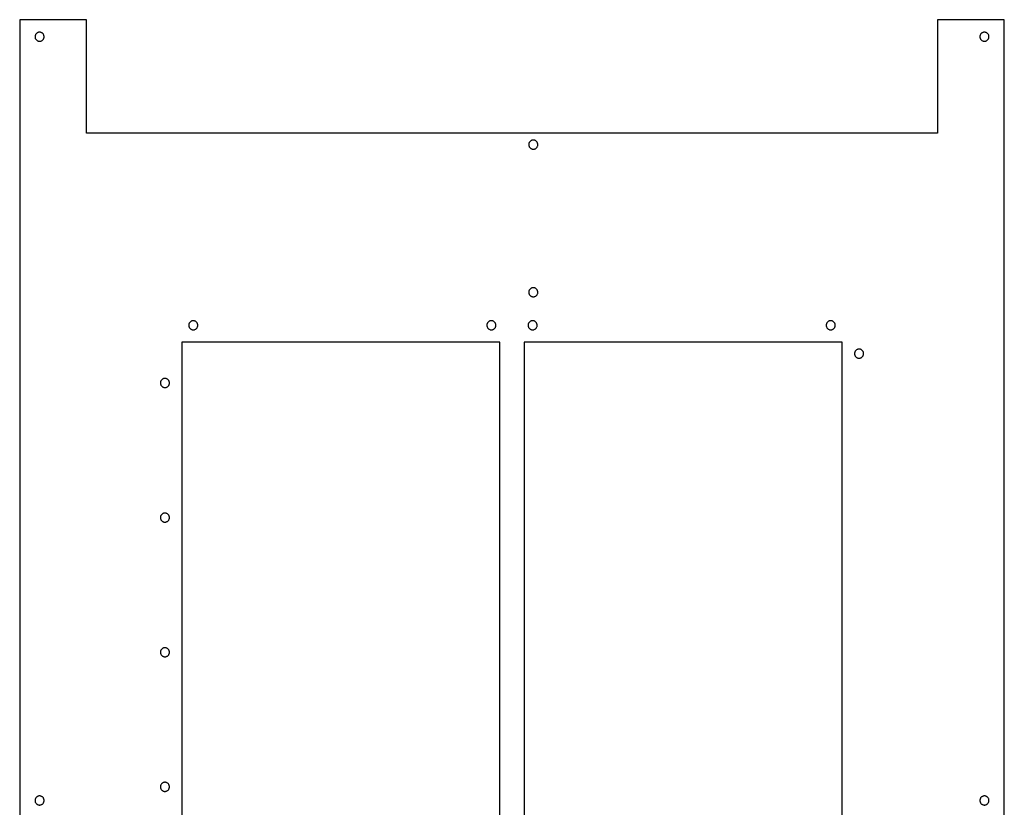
# Model space of a CAD drawing. Header units: millimetres. Extents: x 0 to 347, y 0 to 550.
# Tile 2 of 2: x 0 to 347, y 273 to 550. Entities that reach past the tile are written whole.
import ezdxf

# ---------------------------------------------------------------- set-up
doc = ezdxf.new("R2010")
doc.units = ezdxf.units.MM

msp = doc.modelspace()

# ---------------------------------------------------------------- linework, layer by layer
at = {"color": 7, "linetype": 'Continuous', "lineweight": 25}
for p, q in [((0, 550), (0, 0)), ((23.5, 550), (0, 550)), ((23.5, 510), (23.5, 550)), ((323.5, 550), (323.5, 510)), ((347, 550), (323.5, 550)), ((347, 0), (347, 550)), ((323.5, 510), (23.5, 510)), ((169.24, 436.38), (57.17, 436.38)), ((57.17, 436.38), (57.17, 113.62)), ((169.24, 113.62), (169.24, 436.38)), ((289.83, 436.38), (177.76, 436.38)), ((177.76, 436.38), (177.76, 113.62)), ((289.83, 113.62), (289.83, 436.38))]:
    msp.add_line(p, q, dxfattribs=at)
for points, knots in [([(7, 545.6), (6.96, 545.6), (6.88, 545.6), (6.76, 545.58), (6.64, 545.56), (6.52, 545.53), (6.35, 545.47), (6.11, 545.35), (5.86, 545.14), (5.65, 544.88), (5.52, 544.63), (5.45, 544.4), (5.41, 544.2), (5.4, 544.07), (5.4, 544)], [0, 0, 0, 0, 0.048301, 0.096194, 0.143955, 0.191861, 0.240187, 0.370073, 0.50005, 0.629928, 0.759912, 0.84013, 0.919732, 1, 1, 1, 1]), ([(8.6, 544), (8.6, 544.04), (8.6, 544.12), (8.58, 544.24), (8.56, 544.36), (8.53, 544.48), (8.47, 544.65), (8.35, 544.88), (8.14, 545.14), (7.88, 545.35), (7.63, 545.48), (7.4, 545.55), (7.2, 545.59), (7.07, 545.6), (7, 545.6)], [0, 0, 0, 0, 0.048295, 0.096186, 0.143947, 0.191856, 0.240187, 0.370065, 0.50005, 0.629936, 0.759912, 0.840138, 0.919739, 1, 1, 1, 1]), ([(340, 545.6), (339.96, 545.6), (339.88, 545.6), (339.76, 545.58), (339.64, 545.56), (339.52, 545.53), (339.35, 545.47), (339.11, 545.35), (338.86, 545.14), (338.65, 544.88), (338.52, 544.63), (338.45, 544.4), (338.41, 544.2), (338.4, 544.07), (338.4, 544)], [0, 0, 0, 0, 0.048301, 0.096194, 0.143955, 0.191861, 0.240187, 0.370073, 0.50005, 0.629928, 0.759912, 0.84013, 0.919732, 1, 1, 1, 1]), ([(341.6, 544), (341.6, 544.04), (341.6, 544.12), (341.58, 544.24), (341.56, 544.36), (341.53, 544.48), (341.47, 544.65), (341.35, 544.88), (341.14, 545.14), (340.88, 545.35), (340.63, 545.48), (340.4, 545.55), (340.2, 545.59), (340.07, 545.6), (340, 545.6)], [0, 0, 0, 0, 0.048295, 0.096186, 0.143947, 0.191856, 0.240187, 0.370065, 0.50005, 0.629936, 0.759912, 0.840138, 0.919739, 1, 1, 1, 1]), ([(5.4, 544), (5.4, 543.96), (5.4, 543.88), (5.42, 543.76), (5.44, 543.64), (5.47, 543.52), (5.53, 543.35), (5.65, 543.11), (5.86, 542.86), (6.11, 542.65), (6.37, 542.52), (6.6, 542.45), (6.8, 542.41), (6.93, 542.4), (7, 542.4)], [0, 0, 0, 0, 0.048295, 0.096186, 0.143947, 0.191856, 0.240187, 0.370065, 0.50005, 0.629936, 0.759912, 0.840138, 0.919739, 1, 1, 1, 1]), ([(7, 542.4), (7.04, 542.4), (7.12, 542.4), (7.24, 542.42), (7.36, 542.44), (7.48, 542.47), (7.65, 542.53), (7.88, 542.65), (8.14, 542.86), (8.35, 543.11), (8.48, 543.37), (8.55, 543.6), (8.59, 543.8), (8.6, 543.93), (8.6, 544)], [0, 0, 0, 0, 0.048301, 0.096194, 0.143955, 0.191861, 0.240187, 0.370073, 0.50005, 0.629928, 0.759912, 0.84013, 0.919732, 1, 1, 1, 1]), ([(338.4, 544), (338.4, 543.96), (338.4, 543.88), (338.42, 543.76), (338.44, 543.64), (338.47, 543.52), (338.53, 543.35), (338.65, 543.11), (338.86, 542.86), (339.11, 542.65), (339.37, 542.52), (339.6, 542.45), (339.8, 542.41), (339.93, 542.4), (340, 542.4)], [0, 0, 0, 0, 0.048295, 0.096186, 0.143947, 0.191856, 0.240187, 0.370065, 0.50005, 0.629936, 0.759912, 0.840138, 0.919739, 1, 1, 1, 1]), ([(340, 542.4), (340.04, 542.4), (340.12, 542.4), (340.24, 542.42), (340.36, 542.44), (340.48, 542.47), (340.65, 542.53), (340.88, 542.65), (341.14, 542.86), (341.35, 543.11), (341.48, 543.37), (341.55, 543.6), (341.59, 543.8), (341.6, 543.93), (341.6, 544)], [0, 0, 0, 0, 0.048301, 0.096194, 0.143955, 0.191861, 0.240187, 0.370073, 0.50005, 0.629928, 0.759912, 0.84013, 0.919732, 1, 1, 1, 1]), ([(181, 507.6), (180.96, 507.6), (180.88, 507.6), (180.76, 507.58), (180.64, 507.56), (180.52, 507.53), (180.35, 507.47), (180.11, 507.35), (179.86, 507.14), (179.65, 506.88), (179.52, 506.63), (179.45, 506.4), (179.41, 506.2), (179.4, 506.07), (179.4, 506)], [0, 0, 0, 0, 0.048301, 0.096194, 0.143955, 0.191861, 0.240187, 0.370073, 0.50005, 0.629928, 0.759912, 0.84013, 0.919732, 1, 1, 1, 1]), ([(182.6, 506), (182.6, 506.04), (182.6, 506.12), (182.58, 506.24), (182.56, 506.36), (182.53, 506.48), (182.47, 506.65), (182.35, 506.88), (182.14, 507.14), (181.88, 507.35), (181.63, 507.48), (181.4, 507.55), (181.2, 507.59), (181.07, 507.6), (181, 507.6)], [0, 0, 0, 0, 0.048295, 0.096186, 0.143947, 0.191856, 0.240187, 0.370065, 0.50005, 0.629936, 0.759912, 0.840138, 0.919739, 1, 1, 1, 1]), ([(179.4, 506), (179.4, 505.96), (179.4, 505.88), (179.42, 505.76), (179.44, 505.64), (179.47, 505.52), (179.53, 505.35), (179.65, 505.11), (179.86, 504.86), (180.11, 504.65), (180.37, 504.52), (180.6, 504.45), (180.8, 504.41), (180.93, 504.4), (181, 504.4)], [0, 0, 0, 0, 0.048295, 0.096186, 0.143947, 0.191856, 0.240187, 0.370065, 0.50005, 0.629936, 0.759912, 0.840138, 0.919739, 1, 1, 1, 1]), ([(181, 504.4), (181.04, 504.4), (181.12, 504.4), (181.24, 504.42), (181.36, 504.44), (181.48, 504.47), (181.65, 504.53), (181.88, 504.65), (182.14, 504.86), (182.35, 505.11), (182.48, 505.37), (182.55, 505.6), (182.59, 505.8), (182.6, 505.93), (182.6, 506)], [0, 0, 0, 0, 0.048301, 0.096194, 0.143955, 0.191861, 0.240187, 0.370073, 0.50005, 0.629928, 0.759912, 0.84013, 0.919732, 1, 1, 1, 1]), ([(181, 455.6), (180.96, 455.6), (180.88, 455.6), (180.76, 455.58), (180.64, 455.56), (180.52, 455.53), (180.35, 455.47), (180.11, 455.35), (179.86, 455.14), (179.65, 454.88), (179.52, 454.63), (179.45, 454.4), (179.41, 454.2), (179.4, 454.07), (179.4, 454)], [0, 0, 0, 0, 0.048301, 0.096194, 0.143955, 0.191861, 0.240187, 0.370073, 0.50005, 0.629928, 0.759912, 0.84013, 0.919732, 1, 1, 1, 1]), ([(182.6, 454), (182.6, 454.04), (182.6, 454.12), (182.58, 454.24), (182.56, 454.36), (182.53, 454.48), (182.47, 454.65), (182.35, 454.88), (182.14, 455.14), (181.88, 455.35), (181.63, 455.48), (181.4, 455.55), (181.2, 455.59), (181.07, 455.6), (181, 455.6)], [0, 0, 0, 0, 0.048295, 0.096186, 0.143947, 0.191856, 0.240187, 0.370065, 0.50005, 0.629936, 0.759912, 0.840138, 0.919739, 1, 1, 1, 1]), ([(179.4, 454), (179.4, 453.96), (179.4, 453.88), (179.42, 453.76), (179.44, 453.64), (179.47, 453.52), (179.53, 453.35), (179.65, 453.11), (179.86, 452.86), (180.11, 452.65), (180.37, 452.52), (180.6, 452.45), (180.8, 452.41), (180.93, 452.4), (181, 452.4)], [0, 0, 0, 0, 0.048295, 0.096186, 0.143947, 0.191856, 0.240187, 0.370065, 0.50005, 0.629936, 0.759912, 0.840138, 0.919739, 1, 1, 1, 1]), ([(181, 452.4), (181.04, 452.4), (181.12, 452.4), (181.24, 452.42), (181.36, 452.44), (181.48, 452.47), (181.65, 452.53), (181.88, 452.65), (182.14, 452.86), (182.35, 453.11), (182.48, 453.37), (182.55, 453.6), (182.59, 453.8), (182.6, 453.93), (182.6, 454)], [0, 0, 0, 0, 0.048301, 0.096194, 0.143955, 0.191861, 0.240187, 0.370073, 0.50005, 0.629928, 0.759912, 0.84013, 0.919732, 1, 1, 1, 1]), ([(61.17, 443.97), (61.13, 443.97), (61.05, 443.97), (60.93, 443.96), (60.81, 443.93), (60.7, 443.9), (60.52, 443.84), (60.29, 443.72), (60.03, 443.51), (59.82, 443.26), (59.69, 443), (59.62, 442.77), (59.58, 442.57), (59.57, 442.44), (59.57, 442.37)], [0, 0, 0, 0, 0.048301, 0.096194, 0.143955, 0.191861, 0.240187, 0.370073, 0.50005, 0.629928, 0.759912, 0.84013, 0.919732, 1, 1, 1, 1]), ([(59.57, 442.37), (59.57, 442.33), (59.57, 442.25), (59.59, 442.13), (59.61, 442.01), (59.64, 441.9), (59.7, 441.72), (59.82, 441.49), (60.03, 441.23), (60.29, 441.03), (60.54, 440.9), (60.77, 440.82), (60.97, 440.78), (61.1, 440.78), (61.17, 440.77)], [0, 0, 0, 0, 0.048295, 0.096186, 0.143947, 0.191856, 0.240187, 0.370065, 0.50005, 0.629936, 0.759912, 0.840138, 0.919739, 1, 1, 1, 1]), ([(62.77, 442.37), (62.77, 442.41), (62.77, 442.49), (62.75, 442.61), (62.73, 442.73), (62.7, 442.85), (62.64, 443.03), (62.52, 443.26), (62.31, 443.51), (62.06, 443.72), (61.8, 443.85), (61.57, 443.93), (61.37, 443.97), (61.24, 443.97), (61.17, 443.97)], [0, 0, 0, 0, 0.048295, 0.096186, 0.143947, 0.191856, 0.240187, 0.370065, 0.50005, 0.629936, 0.759912, 0.840138, 0.919739, 1, 1, 1, 1]), ([(61.17, 440.77), (61.21, 440.77), (61.29, 440.78), (61.41, 440.79), (61.53, 440.81), (61.65, 440.84), (61.82, 440.91), (62.06, 441.03), (62.31, 441.23), (62.52, 441.49), (62.65, 441.74), (62.72, 441.97), (62.76, 442.17), (62.77, 442.31), (62.77, 442.37)], [0, 0, 0, 0, 0.048301, 0.096194, 0.143955, 0.191861, 0.240187, 0.370073, 0.50005, 0.629928, 0.759912, 0.84013, 0.919732, 1, 1, 1, 1]), ([(166.24, 443.97), (166.19, 443.97), (166.11, 443.97), (165.99, 443.96), (165.88, 443.93), (165.76, 443.9), (165.58, 443.84), (165.35, 443.72), (165.1, 443.51), (164.89, 443.26), (164.76, 443), (164.68, 442.77), (164.64, 442.57), (164.64, 442.44), (164.64, 442.37)], [0, 0, 0, 0, 0.048301, 0.096194, 0.143955, 0.191861, 0.240187, 0.370073, 0.50005, 0.629928, 0.759912, 0.84013, 0.919732, 1, 1, 1, 1]), ([(164.64, 442.37), (164.64, 442.33), (164.64, 442.25), (164.65, 442.13), (164.67, 442.01), (164.71, 441.9), (164.77, 441.72), (164.89, 441.49), (165.1, 441.23), (165.35, 441.03), (165.61, 440.9), (165.84, 440.82), (166.03, 440.78), (166.17, 440.78), (166.24, 440.77)], [0, 0, 0, 0, 0.048295, 0.096186, 0.143947, 0.191856, 0.240187, 0.370065, 0.50005, 0.629936, 0.759912, 0.840138, 0.919739, 1, 1, 1, 1]), ([(167.84, 442.37), (167.83, 442.41), (167.83, 442.49), (167.82, 442.61), (167.8, 442.73), (167.76, 442.85), (167.7, 443.03), (167.58, 443.26), (167.37, 443.51), (167.12, 443.72), (166.87, 443.85), (166.63, 443.93), (166.44, 443.97), (166.3, 443.97), (166.24, 443.97)], [0, 0, 0, 0, 0.048295, 0.096186, 0.143947, 0.191856, 0.240187, 0.370065, 0.50005, 0.629936, 0.759912, 0.840138, 0.919739, 1, 1, 1, 1]), ([(166.24, 440.77), (166.28, 440.77), (166.36, 440.78), (166.48, 440.79), (166.59, 440.81), (166.71, 440.84), (166.89, 440.91), (167.12, 441.03), (167.37, 441.23), (167.58, 441.49), (167.71, 441.74), (167.79, 441.97), (167.83, 442.17), (167.83, 442.31), (167.84, 442.37)], [0, 0, 0, 0, 0.048301, 0.096194, 0.143955, 0.191861, 0.240187, 0.370073, 0.50005, 0.629928, 0.759912, 0.84013, 0.919732, 1, 1, 1, 1]), ([(180.76, 443.97), (180.72, 443.97), (180.64, 443.97), (180.52, 443.96), (180.41, 443.93), (180.29, 443.9), (180.11, 443.84), (179.88, 443.72), (179.63, 443.51), (179.42, 443.26), (179.29, 443), (179.21, 442.77), (179.17, 442.57), (179.17, 442.44), (179.16, 442.37)], [0, 0, 0, 0, 0.048301, 0.096194, 0.143955, 0.191861, 0.240187, 0.370073, 0.50005, 0.629928, 0.759912, 0.84013, 0.919732, 1, 1, 1, 1]), ([(179.16, 442.37), (179.17, 442.33), (179.17, 442.25), (179.18, 442.13), (179.2, 442.01), (179.24, 441.9), (179.3, 441.72), (179.42, 441.49), (179.63, 441.23), (179.88, 441.03), (180.13, 440.9), (180.37, 440.82), (180.56, 440.78), (180.7, 440.78), (180.76, 440.77)], [0, 0, 0, 0, 0.048295, 0.096186, 0.143947, 0.191856, 0.240187, 0.370065, 0.50005, 0.629936, 0.759912, 0.840138, 0.919739, 1, 1, 1, 1]), ([(182.36, 442.37), (182.36, 442.41), (182.36, 442.49), (182.35, 442.61), (182.33, 442.73), (182.29, 442.85), (182.23, 443.03), (182.11, 443.26), (181.9, 443.51), (181.65, 443.72), (181.39, 443.85), (181.16, 443.93), (180.97, 443.97), (180.83, 443.97), (180.76, 443.97)], [0, 0, 0, 0, 0.048295, 0.096186, 0.143947, 0.191856, 0.240187, 0.370065, 0.50005, 0.629936, 0.759912, 0.840138, 0.919739, 1, 1, 1, 1]), ([(180.76, 440.77), (180.81, 440.77), (180.89, 440.78), (181.01, 440.79), (181.12, 440.81), (181.24, 440.84), (181.42, 440.91), (181.65, 441.03), (181.9, 441.23), (182.11, 441.49), (182.24, 441.74), (182.32, 441.97), (182.36, 442.17), (182.36, 442.31), (182.36, 442.37)], [0, 0, 0, 0, 0.048301, 0.096194, 0.143955, 0.191861, 0.240187, 0.370073, 0.50005, 0.629928, 0.759912, 0.84013, 0.919732, 1, 1, 1, 1]), ([(285.83, 443.97), (285.79, 443.97), (285.71, 443.97), (285.59, 443.96), (285.47, 443.93), (285.35, 443.9), (285.18, 443.84), (284.94, 443.72), (284.69, 443.51), (284.48, 443.26), (284.35, 443), (284.28, 442.77), (284.24, 442.57), (284.23, 442.44), (284.23, 442.37)], [0, 0, 0, 0, 0.048301, 0.096194, 0.143955, 0.191861, 0.240187, 0.370073, 0.50005, 0.629928, 0.759912, 0.84013, 0.919732, 1, 1, 1, 1]), ([(284.23, 442.37), (284.23, 442.33), (284.23, 442.25), (284.25, 442.13), (284.27, 442.01), (284.3, 441.9), (284.36, 441.72), (284.48, 441.49), (284.69, 441.23), (284.94, 441.03), (285.2, 440.9), (285.43, 440.82), (285.63, 440.78), (285.76, 440.78), (285.83, 440.77)], [0, 0, 0, 0, 0.0482955, 0.0961861, 0.143947, 0.1918557, 0.2401868, 0.3700649, 0.5000495, 0.6299357, 0.7599124, 0.8401376, 0.9197392, 1, 1, 1, 1]), ([(287.43, 442.37), (287.43, 442.41), (287.43, 442.49), (287.41, 442.61), (287.39, 442.73), (287.36, 442.85), (287.3, 443.03), (287.18, 443.26), (286.97, 443.51), (286.71, 443.72), (286.46, 443.85), (286.23, 443.93), (286.03, 443.97), (285.9, 443.97), (285.83, 443.97)], [0, 0, 0, 0, 0.048295, 0.096186, 0.143947, 0.191856, 0.240187, 0.370065, 0.50005, 0.629936, 0.759912, 0.840138, 0.919739, 1, 1, 1, 1]), ([(285.83, 440.77), (285.87, 440.77), (285.95, 440.78), (286.07, 440.79), (286.19, 440.81), (286.3, 440.84), (286.48, 440.91), (286.71, 441.03), (286.97, 441.23), (287.18, 441.49), (287.31, 441.74), (287.38, 441.97), (287.42, 442.17), (287.43, 442.31), (287.43, 442.37)], [0, 0, 0, 0, 0.048301, 0.096194, 0.143955, 0.191861, 0.240187, 0.370073, 0.50005, 0.629928, 0.759912, 0.84013, 0.919732, 1, 1, 1, 1]), ([(295.83, 433.98), (295.79, 433.98), (295.71, 433.97), (295.59, 433.96), (295.47, 433.94), (295.35, 433.91), (295.17, 433.84), (294.94, 433.72), (294.69, 433.52), (294.48, 433.26), (294.35, 433.01), (294.27, 432.78), (294.23, 432.58), (294.23, 432.44), (294.23, 432.38)], [0, 0, 0, 0, 0.048301, 0.096194, 0.143955, 0.191861, 0.240187, 0.370073, 0.50005, 0.629928, 0.759912, 0.84013, 0.919732, 1, 1, 1, 1]), ([(297.43, 432.38), (297.43, 432.42), (297.42, 432.5), (297.41, 432.62), (297.39, 432.74), (297.36, 432.85), (297.29, 433.03), (297.17, 433.26), (296.97, 433.52), (296.71, 433.72), (296.46, 433.86), (296.23, 433.93), (296.03, 433.97), (295.89, 433.97), (295.83, 433.98)], [0, 0, 0, 0, 0.048295, 0.096186, 0.143947, 0.191856, 0.240187, 0.370065, 0.50005, 0.629936, 0.759912, 0.840138, 0.919739, 1, 1, 1, 1]), ([(294.23, 432.38), (294.23, 432.34), (294.23, 432.26), (294.24, 432.14), (294.27, 432.02), (294.3, 431.9), (294.36, 431.72), (294.48, 431.49), (294.69, 431.24), (294.94, 431.03), (295.2, 430.9), (295.43, 430.82), (295.63, 430.78), (295.76, 430.78), (295.83, 430.78)], [0, 0, 0, 0, 0.048295, 0.096186, 0.143947, 0.191856, 0.240187, 0.370065, 0.50005, 0.629936, 0.759912, 0.840138, 0.919739, 1, 1, 1, 1]), ([(295.83, 430.78), (295.87, 430.78), (295.95, 430.78), (296.07, 430.79), (296.19, 430.82), (296.3, 430.85), (296.48, 430.91), (296.71, 431.03), (296.97, 431.24), (297.17, 431.49), (297.3, 431.75), (297.38, 431.98), (297.42, 432.18), (297.42, 432.31), (297.43, 432.38)], [0, 0, 0, 0, 0.048301, 0.096194, 0.143955, 0.191861, 0.240187, 0.370073, 0.50005, 0.629928, 0.759912, 0.84013, 0.919732, 1, 1, 1, 1]), ([(51.17, 423.64), (51.13, 423.64), (51.05, 423.64), (50.93, 423.63), (50.81, 423.6), (50.7, 423.57), (50.52, 423.51), (50.29, 423.39), (50.03, 423.18), (49.83, 422.93), (49.7, 422.67), (49.62, 422.44), (49.58, 422.24), (49.58, 422.11), (49.57, 422.04)], [0, 0, 0, 0, 0.048301, 0.096194, 0.143955, 0.191861, 0.240187, 0.370073, 0.50005, 0.629928, 0.759912, 0.84013, 0.919732, 1, 1, 1, 1]), ([(52.77, 422.04), (52.77, 422.08), (52.77, 422.16), (52.76, 422.28), (52.73, 422.4), (52.7, 422.52), (52.64, 422.7), (52.52, 422.93), (52.31, 423.18), (52.06, 423.39), (51.8, 423.52), (51.57, 423.6), (51.37, 423.64), (51.24, 423.64), (51.17, 423.64)], [0, 0, 0, 0, 0.048295, 0.096186, 0.143947, 0.191856, 0.240187, 0.370065, 0.50005, 0.629936, 0.759912, 0.840138, 0.919739, 1, 1, 1, 1]), ([(49.57, 422.04), (49.57, 422), (49.58, 421.92), (49.59, 421.8), (49.61, 421.68), (49.64, 421.57), (49.71, 421.39), (49.83, 421.16), (50.03, 420.9), (50.29, 420.69), (50.54, 420.56), (50.77, 420.49), (50.97, 420.45), (51.11, 420.44), (51.17, 420.44)], [0, 0, 0, 0, 0.0482955, 0.0961861, 0.143947, 0.1918557, 0.2401868, 0.3700649, 0.5000495, 0.6299357, 0.7599124, 0.8401376, 0.9197392, 1, 1, 1, 1]), ([(51.17, 420.44), (51.21, 420.44), (51.29, 420.44), (51.41, 420.46), (51.53, 420.48), (51.65, 420.51), (51.83, 420.58), (52.06, 420.69), (52.31, 420.9), (52.52, 421.16), (52.65, 421.41), (52.73, 421.64), (52.77, 421.84), (52.77, 421.97), (52.77, 422.04)], [0, 0, 0, 0, 0.048301, 0.096194, 0.143955, 0.191861, 0.240187, 0.370073, 0.50005, 0.629928, 0.759912, 0.84013, 0.919732, 1, 1, 1, 1]), ([(51.17, 376.23), (51.13, 376.23), (51.05, 376.23), (50.93, 376.21), (50.81, 376.19), (50.7, 376.16), (50.52, 376.1), (50.29, 375.98), (50.03, 375.77), (49.83, 375.51), (49.7, 375.26), (49.62, 375.03), (49.58, 374.83), (49.58, 374.7), (49.57, 374.63)], [0, 0, 0, 0, 0.0483007, 0.0961939, 0.1439549, 0.191861, 0.2401872, 0.3700731, 0.5000496, 0.6299275, 0.759912, 0.8401304, 0.919732, 1, 1, 1, 1]), ([(52.77, 374.63), (52.77, 374.67), (52.77, 374.75), (52.76, 374.87), (52.73, 374.99), (52.7, 375.1), (52.64, 375.28), (52.52, 375.51), (52.31, 375.77), (52.06, 375.98), (51.8, 376.11), (51.57, 376.18), (51.37, 376.22), (51.24, 376.23), (51.17, 376.23)], [0, 0, 0, 0, 0.048295, 0.096186, 0.143947, 0.191856, 0.240187, 0.370065, 0.50005, 0.629936, 0.759912, 0.840138, 0.919739, 1, 1, 1, 1]), ([(49.57, 374.63), (49.57, 374.59), (49.58, 374.51), (49.59, 374.39), (49.61, 374.27), (49.64, 374.15), (49.71, 373.97), (49.83, 373.74), (50.03, 373.49), (50.29, 373.28), (50.54, 373.15), (50.77, 373.08), (50.97, 373.04), (51.11, 373.03), (51.17, 373.03)], [0, 0, 0, 0, 0.048295, 0.096186, 0.143947, 0.191856, 0.240187, 0.370065, 0.50005, 0.629936, 0.759912, 0.840138, 0.919739, 1, 1, 1, 1]), ([(51.17, 373.03), (51.21, 373.03), (51.29, 373.03), (51.41, 373.05), (51.53, 373.07), (51.65, 373.1), (51.83, 373.16), (52.06, 373.28), (52.31, 373.49), (52.52, 373.74), (52.65, 374), (52.73, 374.23), (52.77, 374.43), (52.77, 374.56), (52.77, 374.63)], [0, 0, 0, 0, 0.048301, 0.096194, 0.143955, 0.191861, 0.240187, 0.370073, 0.50005, 0.629928, 0.759912, 0.84013, 0.919732, 1, 1, 1, 1]), ([(51.17, 328.82), (51.13, 328.81), (51.05, 328.81), (50.93, 328.8), (50.81, 328.78), (50.7, 328.74), (50.52, 328.68), (50.29, 328.56), (50.03, 328.35), (49.83, 328.1), (49.7, 327.85), (49.62, 327.61), (49.58, 327.42), (49.58, 327.28), (49.57, 327.22)], [0, 0, 0, 0, 0.048301, 0.096194, 0.143955, 0.191861, 0.240187, 0.370073, 0.50005, 0.629928, 0.759912, 0.84013, 0.919732, 1, 1, 1, 1]), ([(49.57, 327.22), (49.57, 327.18), (49.58, 327.09), (49.59, 326.97), (49.61, 326.86), (49.64, 326.74), (49.71, 326.56), (49.83, 326.33), (50.03, 326.08), (50.29, 325.87), (50.54, 325.74), (50.77, 325.66), (50.97, 325.62), (51.11, 325.62), (51.17, 325.62)], [0, 0, 0, 0, 0.048295, 0.096186, 0.143947, 0.191856, 0.240187, 0.370065, 0.50005, 0.629936, 0.759912, 0.840138, 0.919739, 1, 1, 1, 1]), ([(52.77, 327.22), (52.77, 327.26), (52.77, 327.34), (52.76, 327.46), (52.73, 327.57), (52.7, 327.69), (52.64, 327.87), (52.52, 328.1), (52.31, 328.35), (52.06, 328.56), (51.8, 328.69), (51.57, 328.77), (51.37, 328.81), (51.24, 328.81), (51.17, 328.82)], [0, 0, 0, 0, 0.048295, 0.096186, 0.143947, 0.191856, 0.240187, 0.370065, 0.50005, 0.629936, 0.759912, 0.840138, 0.919739, 1, 1, 1, 1]), ([(51.17, 325.62), (51.21, 325.62), (51.29, 325.62), (51.41, 325.63), (51.53, 325.65), (51.65, 325.69), (51.83, 325.75), (52.06, 325.87), (52.31, 326.08), (52.52, 326.33), (52.65, 326.59), (52.73, 326.82), (52.77, 327.01), (52.77, 327.15), (52.77, 327.22)], [0, 0, 0, 0, 0.048301, 0.096194, 0.143955, 0.191861, 0.240187, 0.370073, 0.50005, 0.629928, 0.759912, 0.84013, 0.919732, 1, 1, 1, 1]), ([(51.17, 281.4), (51.13, 281.4), (51.05, 281.4), (50.93, 281.39), (50.81, 281.36), (50.7, 281.33), (50.52, 281.27), (50.29, 281.15), (50.03, 280.94), (49.83, 280.69), (49.7, 280.43), (49.62, 280.2), (49.58, 280), (49.58, 279.87), (49.57, 279.8)], [0, 0, 0, 0, 0.048301, 0.096194, 0.143955, 0.191861, 0.240187, 0.370073, 0.50005, 0.629928, 0.759912, 0.84013, 0.919732, 1, 1, 1, 1]), ([(52.77, 279.8), (52.77, 279.84), (52.77, 279.92), (52.76, 280.04), (52.73, 280.16), (52.7, 280.28), (52.64, 280.46), (52.52, 280.69), (52.31, 280.94), (52.06, 281.15), (51.8, 281.28), (51.57, 281.36), (51.37, 281.4), (51.24, 281.4), (51.17, 281.4)], [0, 0, 0, 0, 0.048295, 0.096186, 0.143947, 0.191856, 0.240187, 0.370065, 0.50005, 0.629936, 0.759912, 0.840138, 0.919739, 1, 1, 1, 1]), ([(49.57, 279.8), (49.57, 279.76), (49.58, 279.68), (49.59, 279.56), (49.61, 279.44), (49.64, 279.33), (49.71, 279.15), (49.83, 278.92), (50.03, 278.66), (50.29, 278.45), (50.54, 278.32), (50.77, 278.25), (50.97, 278.21), (51.11, 278.2), (51.17, 278.2)], [0, 0, 0, 0, 0.048295, 0.096186, 0.143947, 0.191856, 0.240187, 0.370065, 0.50005, 0.629936, 0.759912, 0.840138, 0.919739, 1, 1, 1, 1]), ([(51.17, 278.2), (51.21, 278.2), (51.29, 278.2), (51.41, 278.22), (51.53, 278.24), (51.65, 278.27), (51.83, 278.34), (52.06, 278.45), (52.31, 278.66), (52.52, 278.92), (52.65, 279.17), (52.73, 279.4), (52.77, 279.6), (52.77, 279.73), (52.77, 279.8)], [0, 0, 0, 0, 0.048301, 0.096194, 0.143955, 0.191861, 0.240187, 0.370073, 0.50005, 0.629928, 0.759912, 0.84013, 0.919732, 1, 1, 1, 1]), ([(7, 276.6), (6.96, 276.6), (6.88, 276.6), (6.76, 276.58), (6.64, 276.56), (6.52, 276.53), (6.35, 276.47), (6.11, 276.35), (5.86, 276.14), (5.65, 275.88), (5.52, 275.63), (5.45, 275.4), (5.41, 275.2), (5.4, 275.07), (5.4, 275)], [0, 0, 0, 0, 0.048301, 0.096194, 0.143955, 0.191861, 0.240187, 0.370073, 0.50005, 0.629928, 0.759912, 0.84013, 0.919732, 1, 1, 1, 1]), ([(5.4, 275), (5.4, 274.96), (5.4, 274.88), (5.42, 274.76), (5.44, 274.64), (5.47, 274.52), (5.53, 274.35), (5.65, 274.11), (5.86, 273.86), (6.11, 273.65), (6.37, 273.52), (6.6, 273.45), (6.8, 273.41), (6.93, 273.4), (7, 273.4)], [0, 0, 0, 0, 0.048295, 0.096186, 0.143947, 0.191856, 0.240187, 0.370065, 0.50005, 0.629936, 0.759912, 0.840138, 0.919739, 1, 1, 1, 1]), ([(8.6, 275), (8.6, 275.04), (8.6, 275.12), (8.58, 275.24), (8.56, 275.36), (8.53, 275.48), (8.47, 275.65), (8.35, 275.88), (8.14, 276.14), (7.88, 276.35), (7.63, 276.48), (7.4, 276.55), (7.2, 276.59), (7.07, 276.6), (7, 276.6)], [0, 0, 0, 0, 0.048295, 0.096186, 0.143947, 0.191856, 0.240187, 0.370065, 0.50005, 0.629936, 0.759912, 0.840138, 0.919739, 1, 1, 1, 1]), ([(7, 273.4), (7.04, 273.4), (7.12, 273.4), (7.24, 273.42), (7.36, 273.44), (7.48, 273.47), (7.65, 273.53), (7.88, 273.65), (8.14, 273.86), (8.35, 274.11), (8.48, 274.37), (8.55, 274.6), (8.59, 274.8), (8.6, 274.93), (8.6, 275)], [0, 0, 0, 0, 0.048301, 0.096194, 0.143955, 0.191861, 0.240187, 0.370073, 0.50005, 0.629928, 0.759912, 0.84013, 0.919732, 1, 1, 1, 1]), ([(340, 276.6), (339.96, 276.6), (339.88, 276.6), (339.76, 276.58), (339.64, 276.56), (339.52, 276.53), (339.35, 276.47), (339.11, 276.35), (338.86, 276.14), (338.65, 275.88), (338.52, 275.63), (338.45, 275.4), (338.41, 275.2), (338.4, 275.07), (338.4, 275)], [0, 0, 0, 0, 0.048301, 0.096194, 0.143955, 0.191861, 0.240187, 0.370073, 0.50005, 0.629928, 0.759912, 0.84013, 0.919732, 1, 1, 1, 1]), ([(338.4, 275), (338.4, 274.96), (338.4, 274.88), (338.42, 274.76), (338.44, 274.64), (338.47, 274.52), (338.53, 274.35), (338.65, 274.11), (338.86, 273.86), (339.11, 273.65), (339.37, 273.52), (339.6, 273.45), (339.8, 273.41), (339.93, 273.4), (340, 273.4)], [0, 0, 0, 0, 0.048295, 0.096186, 0.143947, 0.191856, 0.240187, 0.370065, 0.50005, 0.629936, 0.759912, 0.840138, 0.919739, 1, 1, 1, 1]), ([(341.6, 275), (341.6, 275.04), (341.6, 275.12), (341.58, 275.24), (341.56, 275.36), (341.53, 275.48), (341.47, 275.65), (341.35, 275.88), (341.14, 276.14), (340.88, 276.35), (340.63, 276.48), (340.4, 276.55), (340.2, 276.59), (340.07, 276.6), (340, 276.6)], [0, 0, 0, 0, 0.048295, 0.096186, 0.143947, 0.191856, 0.240187, 0.370065, 0.50005, 0.629936, 0.759912, 0.840138, 0.919739, 1, 1, 1, 1]), ([(340, 273.4), (340.04, 273.4), (340.12, 273.4), (340.24, 273.42), (340.36, 273.44), (340.48, 273.47), (340.65, 273.53), (340.88, 273.65), (341.14, 273.86), (341.35, 274.11), (341.48, 274.37), (341.55, 274.6), (341.59, 274.8), (341.6, 274.93), (341.6, 275)], [0, 0, 0, 0, 0.048301, 0.096194, 0.143955, 0.191861, 0.240187, 0.370073, 0.50005, 0.629928, 0.759912, 0.84013, 0.919732, 1, 1, 1, 1])]:
    msp.add_open_spline(points, degree=3, knots=knots, dxfattribs=at)

doc.saveas('drawing.dxf')
